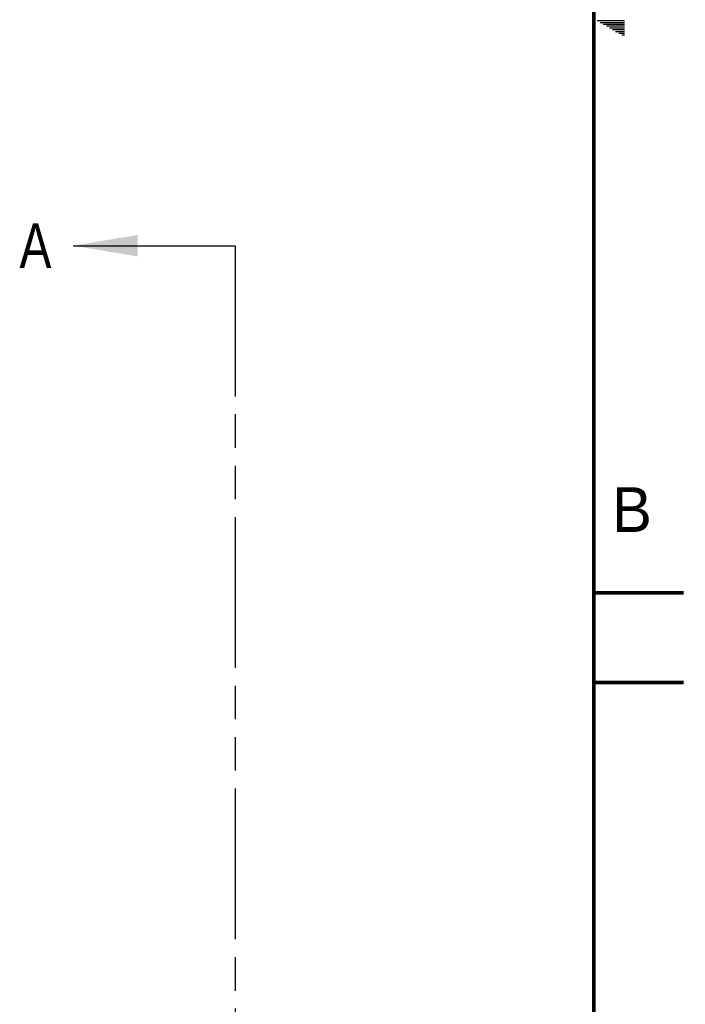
# Model space of a CAD drawing. Header units: inches. Extents: x 0 to 34, y 0 to 22.
# Tile 13 of 14: x 30.3 to 34, y 5.5 to 11. Entities that reach past the tile are written whole.
import ezdxf

# ---------------------------------------------------------------- set-up
doc = ezdxf.new("R2010")
doc.units = ezdxf.units.IN
doc.header["$LTSCALE"] = 1.87
doc.header["$MEASUREMENT"] = 0
doc.linetypes.add('PHANTOM', pattern=[0.8, 0.45, -0.05, 0.1, -0.05, 0.1, -0.05])
doc.layers.get('0').update_dxf_attribs({"linetype": 'CONTINUOUS'})
doc.layers.add('DEFAULT_3', color=7, linetype='PHANTOM')
doc.layers.add('DETAIL', color=7, linetype='CONTINUOUS')
doc.styles.get("Standard").update_dxf_attribs({"font": 'txt', "width": 0.8})
doc.styles.add('TEXTSTYLE_2', font='txt')

msp = doc.modelspace()

# ---------------------------------------------------------------- linework, layer by layer
at = {"color": 7, "linetype": 'CONTINUOUS'}
msp.add_line((30.5927, 9.7331), (31.497, 9.7331), dxfattribs=at)
msp.add_solid([(30.5927, 9.7331), (30.9527, 9.7931), (30.9527, 9.6731)], dxfattribs=at)
at = {"layer": 'DEFAULT_3', "color": 7, "linetype": 'PHANTOM'}
msp.add_line((31.497, 9.7331), (31.497, 3.7891), dxfattribs=at)
at = {"layer": 'DETAIL', "color": 2, "linetype": 'CONTINUOUS'}
for p, q in [((33.5173, 10.99), (33.6697, 10.99)), ((33.5346, 10.98), (33.6697, 10.98)), ((33.552, 10.97), (33.6697, 10.97)), ((33.5693, 10.96), (33.6697, 10.96)), ((33.5866, 10.95), (33.6697, 10.95)), ((33.6039, 10.94), (33.6697, 10.94)), ((33.6212, 10.93), (33.6697, 10.93)), ((33.6386, 10.92), (33.6697, 10.92)), ((33.6559, 10.91), (33.6697, 10.91))]:
    msp.add_line(p, q, dxfattribs=at)
at = {"layer": 'DETAIL', "color": 7, "linetype": 'CONTINUOUS', "const_width": 0.02}
for points in [[(33.5, 0.5), (33.5, 21.5)], [(34, 7.7943), (33.5, 7.7943)], [(34, 7.2943), (33.5, 7.2943)]]:
    msp.add_lwpolyline(points, dxfattribs=at)

# ---------------------------------------------------------------- texts
at = {"color": 7, "linetype": 'CONTINUOUS', "insert": (30.2927, 9.8581), "char_height": 0.25, "width": 0.2, "attachment_point": 1, "line_spacing_factor": 0.9}
msp.add_mtext('A', dxfattribs=at)
at = {"layer": 'DETAIL', "color": 2, "linetype": 'CONTINUOUS', "insert": (33.6006, 8.3845), "char_height": 0.25, "width": 0.25, "attachment_point": 1, "line_spacing_factor": 0.9, "style": 'TEXTSTYLE_2'}
msp.add_mtext('B', dxfattribs=at)

doc.saveas('drawing.dxf')
